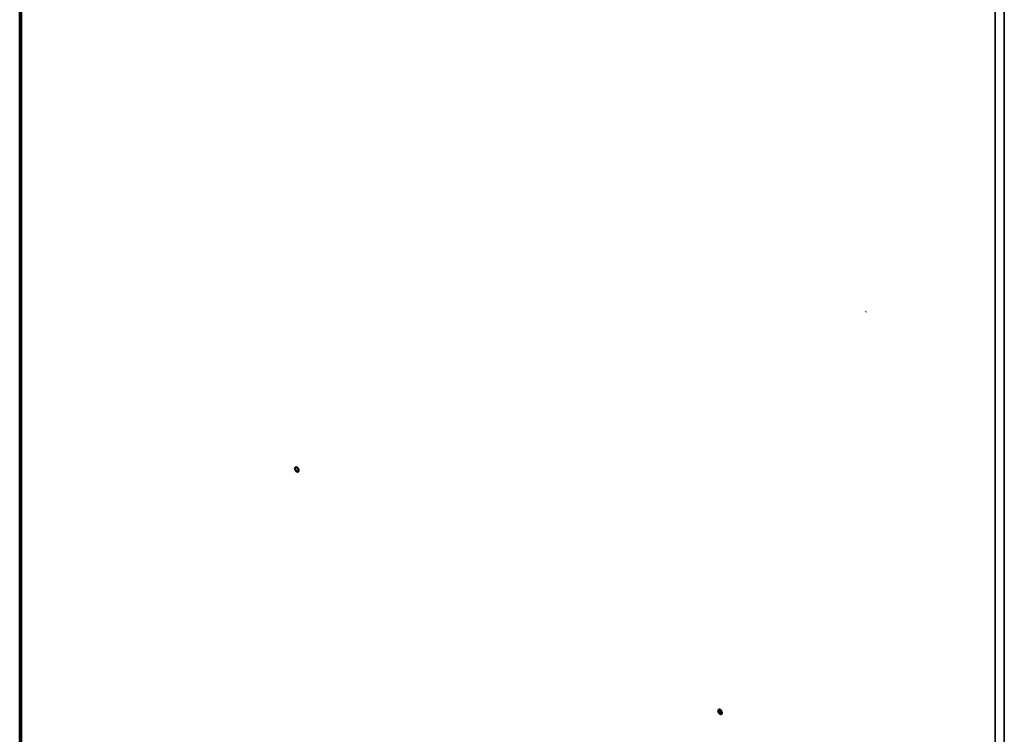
# Model space of a CAD drawing. Header units: inches. Extents: x 0 to 136, y 2 to 86.
# Tile 113 of 160: x 100 to 117, y 51 to 64. Entities that reach past the tile are written whole.
import ezdxf

# ---------------------------------------------------------------- set-up
doc = ezdxf.new("R2010")
doc.units = ezdxf.units.IN
doc.header["$LTSCALE"] = 4
doc.header["$MEASUREMENT"] = 0
doc.layers.add('Visible (ANSI)', color=7, linetype='Continuous', lineweight=50)
doc.layers.add('Visible Narrow (ANSI)', color=7, linetype='Continuous', lineweight=35)

msp = doc.modelspace()

# ---------------------------------------------------------------- linework, layer by layer
at = {"layer": 'Visible (ANSI)'}
for p, q in [((99.846, 78.582), (99.846, 39.186)), ((114.753, 58.843), (114.746, 58.839)), ((112.193, 51.814), (112.184, 51.809)), ((112.184, 51.809), (112.198, 51.801)), ((112.184, 51.793), (112.184, 51.809)), ((112.198, 51.785), (112.184, 51.793)), ((112.201, 51.803), (112.198, 51.801)), ((112.198, 51.801), (112.198, 51.785)), ((112.207, 51.79), (112.198, 51.785))]:
    msp.add_line(p, q, dxfattribs=at)
for centre in [(104.726, 56.06), (112.179, 51.79)]:
    msp.add_ellipse(centre, major_axis=(-0.0226, 0.0389), ratio=0.579516, dxfattribs=at)
at = {"layer": 'Visible Narrow (ANSI)'}
for p, q in [((99.88, 78.503), (99.88, 39.171)), ((117.025, 29.347), (117.025, 68.679)), ((117.185, 68.711), (117.185, 29.315))]:
    msp.add_line(p, q, dxfattribs=at)
for start_param, end_param in [(0.731495, 1.46983), (1.671285, 2.410098)]:
    msp.add_ellipse((112.209, 51.807), major_axis=(-0.0226, 0.0389), ratio=0.579516, start_param=start_param, end_param=end_param, dxfattribs=at)

doc.saveas('drawing.dxf')
